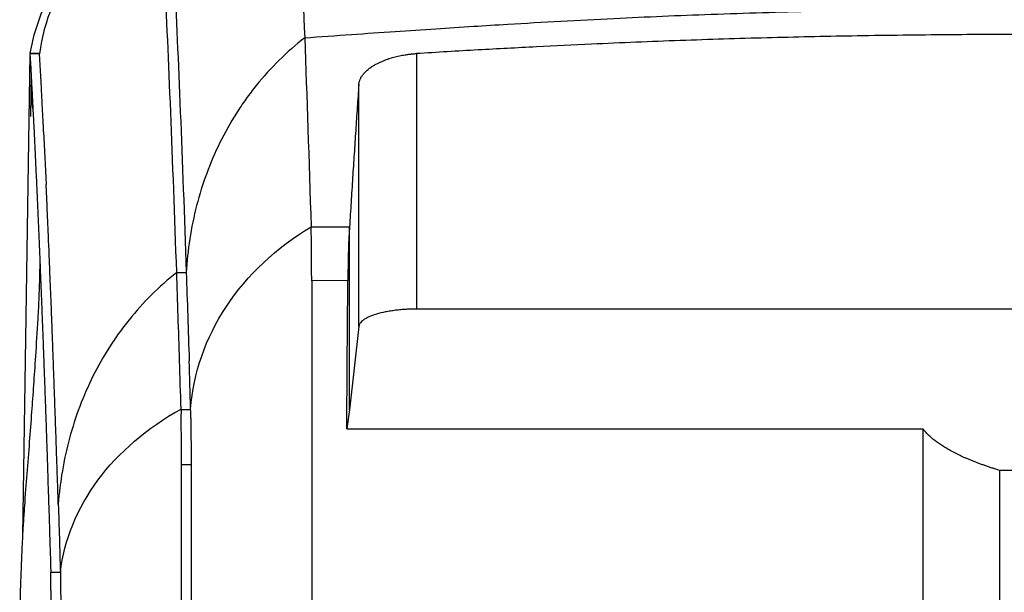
# Model space of a CAD drawing. Header units: millimetres. Extents: x -155 to 1130, y -373 to 1265.
# Tile 133 of 198: x 500 to 603, y 571 to 631. Entities that reach past the tile are written whole.
import ezdxf

# ---------------------------------------------------------------- set-up
doc = ezdxf.new("R2010")
doc.units = ezdxf.units.MM

msp = doc.modelspace()

# ---------------------------------------------------------------- linework, layer by layer
at = {"color": 7, "linetype": 'Continuous', "lineweight": 25}
for p, q in [((501.34, 627.11), (500.57, 576.95)), ((502.34, 627.11), (501.34, 627.11)), ((501.38, 627.15), (502.38, 627.15)), ((541.57, 627.12), (541.57, 600.52)), ((535.57, 598.71), (535.57, 623.89)), ((534.61, 590.05), (534.61, 609.09)), ((516.62, 604.32), (517.61, 604.32)), ((534.43, 603.49), (530.67, 603.46)), ((686.84, 600.52), (541.57, 600.52)), ((535.57, 598.71), (534.61, 590.05)), ((517.07, 590.08), (518.07, 590.08)), ((534.61, 590.05), (534.33, 588.05)), ((518.13, 584.31), (517.13, 584.31)), ((606.97, 583.73), (602.28, 583.73)), ((503.51, 573.13), (504.51, 573.13))]:
    msp.add_line(p, q, dxfattribs=at)
for points in [[(528.68, 657.02), (529.11, 649.17), (529.53, 639.73), (529.94, 628.77)], [(514.89, 644.17), (511.4, 642.21), (505.5, 637.09), (502.78, 630.49), (502.34, 627.11)], [(516.62, 604.32), (516.21, 616.24), (515.79, 626.63), (515.36, 635.4)], [(516.35, 635.4), (516.79, 626.63), (517.21, 616.24), (517.61, 604.32)], [(529.94, 628.77), (530.16, 622.67), (530.39, 616.11), (530.61, 609.09)], [(502.77, 618.98), (502.86, 617.22), (502.95, 615.39), (503.03, 613.5)], [(518.07, 590.12), (518.35, 593.85), (520.91, 601.21), (526.99, 606.92), (530.61, 609.09)], [(530.61, 609.09), (531.94, 609.09), (533.27, 609.09), (534.61, 609.09)], [(516.92, 595.15), (516.82, 598.3), (516.72, 601.36), (516.62, 604.32)], [(517.61, 604.32), (517.72, 601.36), (517.82, 598.3), (517.92, 595.15)], [(517.07, 590.12), (517.02, 591.82), (516.97, 593.5), (516.92, 595.15)], [(518.07, 590.12), (518.02, 591.82), (517.97, 593.5), (517.92, 595.15)], [(517.07, 590.08), (517.07, 590.09), (517.07, 590.1), (517.07, 590.12)], [(517.07, 590.08), (517.07, 589.94), (517.08, 589.79), (517.08, 589.62)], [(518.07, 590.12), (518.07, 590.1), (518.07, 590.09), (518.07, 590.08)], [(518.09, 589.18), (518.08, 589.52), (518.08, 589.82), (518.07, 590.08)], [(602.28, 583.73), (602.27, 555.58), (602.27, 527.27), (602.27, 498.94)], [(504.29, 580.21), (504.37, 577.9), (504.44, 575.54), (504.51, 573.13)]]:
    msp.add_open_spline(points, degree=3, dxfattribs=at)
for points, knots in [([(501.38, 627.15), (501.67, 628.88), (502.18, 630.56), (503.29, 633), (503.71, 633.8), (504.67, 635.38), (505.2, 636.14), (506.94, 638.33), (508.29, 639.68), (510.22, 641.23), (510.62, 641.53), (511.43, 642.12), (511.85, 642.4), (513.12, 643.22), (514.01, 643.74), (514.93, 644.21)], [0, 0, 0, 0, 0.25, 0.25, 0.375, 0.375, 0.5, 0.5, 0.75, 0.75, 0.8125, 0.8125, 0.875, 0.875, 1, 1, 1, 1]), ([(529.94, 628.77), (531.56, 628.88), (534.7, 629.11), (539.26, 629.43), (543.49, 629.71), (547.39, 629.96), (553.57, 630.34), (561.81, 630.79), (572.44, 631.25), (582.87, 631.56), (592.28, 631.73), (600.48, 631.82), (607.54, 631.86), (612.25, 631.86), (614.6, 631.86)], [0, 0, 0, 0, 0.057667, 0.11156, 0.161618, 0.207784, 0.250004, 0.380674, 0.499999, 0.626445, 0.749996, 0.833292, 0.916659, 1, 1, 1, 1]), ([(529.94, 628.77), (529, 628.04), (528.11, 627.25), (526.43, 625.6), (525.64, 624.72), (524.53, 623.34), (524.17, 622.87), (523.48, 621.91), (523.15, 621.42), (522.2, 619.92), (521.63, 618.9), (520.09, 615.76), (519.28, 613.58), (518.4, 610.17), (518.16, 609), (517.8, 606.67), (517.68, 605.5), (517.61, 604.32)], [0, 0, 0, 0, 0.125, 0.125, 0.25, 0.25, 0.3125, 0.3125, 0.375, 0.375, 0.5, 0.5, 0.75, 0.75, 0.875, 0.875, 1, 1, 1, 1]), ([(614.6, 629.15), (612.91, 629.15), (609.64, 629.14), (604.9, 629.13), (600.5, 629.11), (594.54, 629.06), (587.1, 628.97), (578, 628.77), (568.97, 628.49), (560.97, 628.16), (553.96, 627.82), (547.88, 627.5), (543.71, 627.25), (541.57, 627.12)], [0, 0, 0, 0, 0.0694882, 0.1343179, 0.1944892, 0.2500027, 0.3789703, 0.5000004, 0.623658, 0.7499959, 0.8286478, 0.9119819, 1, 1, 1, 1]), ([(501.34, 627.11), (501.35, 626.88), (501.38, 626.43), (501.42, 625.74), (501.46, 625.05), (501.49, 624.35), (501.53, 623.64), (501.57, 622.93), (501.61, 622.21), (501.64, 621.49), (501.68, 620.76), (501.72, 620.03), (501.76, 619.29), (501.79, 618.54), (501.83, 617.79), (501.87, 617.04), (501.9, 616.28), (501.94, 615.51), (501.97, 614.74), (502.01, 613.97), (502.05, 613.19), (502.08, 612.41), (502.12, 611.62), (502.15, 610.83), (502.19, 610.03), (502.22, 609.23), (502.25, 608.43), (502.29, 607.62), (502.32, 606.81), (502.36, 605.99), (502.39, 605.17), (502.42, 604.35), (502.46, 603.52), (502.49, 602.69), (502.52, 601.86), (502.56, 601.02), (502.59, 600.18), (502.62, 599.34), (502.65, 598.5), (502.69, 597.65), (502.72, 596.8), (502.75, 595.95), (502.78, 595.09), (502.81, 594.23), (502.84, 593.37), (502.88, 592.51), (502.91, 591.64), (502.94, 590.78), (502.97, 589.91), (503, 589.04), (503.03, 588.17), (503.06, 587.29), (503.09, 586.42), (503.12, 585.54), (503.15, 584.66), (503.18, 583.78), (503.2, 582.9), (503.23, 582.01), (503.26, 581.13), (503.29, 580.24), (503.32, 579.36), (503.35, 578.47), (503.38, 577.58), (503.4, 576.69), (503.43, 575.81), (503.46, 574.92), (503.49, 574.03), (503.5, 573.43), (503.51, 573.13)], [0, 0, 0, 0, 0.017077, 0.034097, 0.051061, 0.067967, 0.084817, 0.101609, 0.118344, 0.135022, 0.151641, 0.168204, 0.184708, 0.201154, 0.217541, 0.233871, 0.250142, 0.266354, 0.282508, 0.298602, 0.314638, 0.330615, 0.346532, 0.36239, 0.378189, 0.393927, 0.409607, 0.425226, 0.440786, 0.456285, 0.471725, 0.487104, 0.502423, 0.517681, 0.532879, 0.548017, 0.563093, 0.578109, 0.593064, 0.607959, 0.622792, 0.637564, 0.652275, 0.666925, 0.681514, 0.696041, 0.710507, 0.724911, 0.739254, 0.753535, 0.767754, 0.781912, 0.796008, 0.810042, 0.824014, 0.837924, 0.851773, 0.865559, 0.879283, 0.892945, 0.906545, 0.920082, 0.933558, 0.946971, 0.960322, 0.97361, 0.986836, 1, 1, 1, 1]), ([(502.77, 618.98), (502.76, 619.27), (502.73, 619.83), (502.69, 620.67), (502.64, 621.5), (502.6, 622.32), (502.56, 623.14), (502.52, 623.95), (502.47, 624.75), (502.43, 625.54), (502.38, 626.33), (502.35, 626.85), (502.34, 627.11)], [0, 0, 0, 0, 0.097979, 0.196411, 0.295293, 0.394626, 0.494407, 0.594636, 0.69531, 0.79643, 0.897994, 1, 1, 1, 1]), ([(535.57, 623.89), (535.58, 623.93), (535.58, 624.01), (535.61, 624.14), (535.64, 624.26), (535.69, 624.38), (535.74, 624.51), (535.8, 624.63), (535.87, 624.75), (535.96, 624.87), (536.09, 625.04), (536.3, 625.27), (536.6, 625.53), (536.93, 625.77), (537.43, 626.07), (538.03, 626.35), (538.7, 626.6), (539.23, 626.75), (539.79, 626.89), (540.31, 626.99), (540.78, 627.05), (541.17, 627.1), (541.44, 627.12), (541.57, 627.12)], [0, 0, 0, 0, 0.028124, 0.056102, 0.083968, 0.111756, 0.139502, 0.16724, 0.195007, 0.222837, 0.250767, 0.317542, 0.38393, 0.442567, 0.500671, 0.630888, 0.691547, 0.75148, 0.815128, 0.878125, 0.919011, 0.959562, 1, 1, 1, 1]), ([(501.46, 624.78), (501.46, 624.28), (501.44, 622.87), (501.41, 621.46), (501.39, 620.56)], [0, 0, 0, 0, 0.3556359, 1, 1, 1, 1]), ([(535.57, 623.89), (535.55, 623.5), (535.49, 622.71), (535.41, 621.52), (535.33, 620.32), (535.25, 619.11), (535.17, 617.9), (535.09, 616.67), (535.01, 615.43), (534.93, 614.18), (534.85, 612.92), (534.77, 611.66), (534.69, 610.38), (534.63, 609.52), (534.61, 609.09)], [0, 0, 0, 0, 0.083241, 0.166494, 0.24976, 0.333042, 0.41634, 0.499655, 0.58299, 0.666345, 0.749723, 0.833123, 0.916549, 1, 1, 1, 1]), ([(501.45, 622.83), (501.48, 622.41), (501.52, 621.92), (501.6, 621.47), (501.62, 621.4)], [0, 0, 0, 0, 0.841522, 1, 1, 1, 1]), ([(504.29, 580.21), (504.28, 580.59), (504.26, 581.36), (504.22, 582.5), (504.18, 583.64), (504.14, 584.78), (504.1, 585.91), (504.07, 587.04), (504.03, 588.17), (503.99, 589.28), (503.95, 590.4), (503.91, 591.51), (503.87, 592.62), (503.83, 593.72), (503.79, 594.81), (503.75, 595.9), (503.71, 596.99), (503.67, 598.07), (503.63, 599.14), (503.59, 600.21), (503.55, 601.28), (503.51, 602.33), (503.46, 603.38), (503.42, 604.43), (503.38, 605.46), (503.34, 606.49), (503.29, 607.52), (503.25, 608.53), (503.21, 609.54), (503.16, 610.54), (503.12, 611.54), (503.08, 612.53), (503.05, 613.18), (503.03, 613.5)], [0, 0, 0, 0, 0.030273, 0.060681, 0.091223, 0.121899, 0.152709, 0.183653, 0.21473, 0.245941, 0.277285, 0.308762, 0.340372, 0.372114, 0.403988, 0.435994, 0.468132, 0.500401, 0.532801, 0.565333, 0.597994, 0.630786, 0.663708, 0.696759, 0.72994, 0.76325, 0.796688, 0.830255, 0.86395, 0.897772, 0.931721, 0.965797, 1, 1, 1, 1]), ([(530.67, 603.46), (530.67, 604.05), (530.66, 604.62), (530.66, 605.72), (530.65, 606.24), (530.64, 607.69), (530.63, 608.51), (530.61, 609.09)], [0, 0, 0, 0, 0.25, 0.25, 0.5, 0.5, 1, 1, 1, 1]), ([(534.61, 609.09), (534.6, 609.04), (534.6, 608.95), (534.59, 608.8), (534.58, 608.64), (534.57, 608.48), (534.56, 608.3), (534.55, 608.12), (534.53, 607.82), (534.51, 607.37), (534.49, 606.71), (534.47, 605.97), (534.46, 605.24), (534.45, 604.6), (534.44, 604.05), (534.44, 603.68), (534.43, 603.49)], [0, 0, 0, 0, 0.039548, 0.078981, 0.118349, 0.157698, 0.197078, 0.236537, 0.276121, 0.387952, 0.499924, 0.62874, 0.757691, 0.838398, 0.919031, 1, 1, 1, 1]), ([(502.38, 605.62), (502.38, 605.59), (502.38, 605.55), (502.37, 605.43), (502.37, 605.3), (502.37, 605.15), (502.36, 604.91), (502.35, 604.46), (502.34, 603.85), (502.31, 602.95), (502.26, 601.45), (502.13, 598.88), (501.92, 595.7), (501.71, 592.53), (501.5, 589.66), (501.28, 586.68), (501.02, 583.5), (500.81, 580.68), (500.66, 578.44), (500.56, 576.82), (500.49, 575.24), (500.41, 573.4), (500.34, 571.41), (500.3, 569.58), (500.28, 568.42), (500.28, 567.7), (500.28, 567.51)], [0, 0, 0, 0, 0.00285, 0.005115, 0.007186, 0.00928, 0.011604, 0.017495, 0.031211, 0.04935, 0.078845, 0.133809, 0.235685, 0.324719, 0.416501, 0.524184, 0.634783, 0.737463, 0.784471, 0.827089, 0.865425, 0.90232, 0.944608, 0.968309, 0.992012, 1, 1, 1, 1]), ([(516.62, 604.32), (515.7, 603.6), (514.82, 602.82), (513.17, 601.18), (512.39, 600.31), (511.3, 598.95), (510.94, 598.49), (510.26, 597.54), (509.93, 597.05), (508.99, 595.58), (508.42, 594.57), (506.88, 591.48), (506.07, 589.33), (505.16, 585.97), (504.91, 584.82), (504.52, 582.53), (504.38, 581.37), (504.29, 580.21)], [0, 0, 0, 0, 0.125, 0.125, 0.25, 0.25, 0.3125, 0.3125, 0.375, 0.375, 0.5, 0.5, 0.75, 0.75, 0.875, 0.875, 1, 1, 1, 1]), ([(530.67, 603.46), (530.67, 595.01), (530.67, 586.55), (530.67, 569.59), (530.67, 561.1), (530.67, 544.08), (530.67, 535.55), (530.67, 522.74), (530.67, 518.47), (530.67, 512.05), (530.67, 509.91), (530.67, 506.69), (530.67, 505.62), (530.67, 504.02), (530.67, 503.48), (530.67, 502.41), (530.67, 501.87), (530.67, 501.34)], [0, 0, 0, 0, 0.25, 0.25, 0.5, 0.5, 0.75, 0.75, 0.875, 0.875, 0.9375, 0.9375, 0.96875, 0.96875, 0.984375, 0.984375, 1, 1, 1, 1]), ([(534.33, 588.05), (534.33, 588.78), (534.34, 590.24), (534.35, 592.44), (534.37, 594.64), (534.38, 596.84), (534.4, 599.05), (534.42, 601.27), (534.43, 602.75), (534.43, 603.49)], [0, 0, 0, 0, 0.141581, 0.283584, 0.42601, 0.568862, 0.712143, 0.855855, 1, 1, 1, 1]), ([(541.57, 600.52), (541.5, 600.52), (541.35, 600.52), (541.14, 600.52), (540.92, 600.51), (540.71, 600.51), (540.38, 600.49), (539.94, 600.46), (539.39, 600.4), (538.86, 600.32), (538.16, 600.2), (537.37, 600.01), (536.72, 599.76), (536.3, 599.55), (536.05, 599.39), (535.85, 599.22), (535.72, 599.07), (535.64, 598.94), (535.59, 598.82), (535.58, 598.75), (535.57, 598.71)], [0, 0, 0, 0, 0.022871, 0.045705, 0.068535, 0.091393, 0.114311, 0.174815, 0.235521, 0.298778, 0.362335, 0.492653, 0.624195, 0.689137, 0.754383, 0.81728, 0.88039, 0.920243, 0.960069, 1, 1, 1, 1]), ([(504.51, 573.13), (504.91, 576.49), (507.59, 583.07), (513.55, 588.17), (517.07, 590.12), (517.07, 590.12), (517.07, 590.12), (517.07, 590.12)], [0, 0, 0, 0, 0.5, 1, 1, 1, 1.000004, 1.000004, 1.000004, 1.000004]), ([(517.13, 584.31), (517.13, 584.83), (517.12, 585.35), (517.11, 586.35), (517.11, 586.83), (517.1, 588.19), (517.09, 588.99), (517.08, 589.62)], [0, 0, 0, 0, 0.25, 0.25, 0.5, 0.5, 1, 1, 1, 1]), ([(518.09, 589.18), (518.09, 588.56), (518.1, 587.81), (518.11, 586.57), (518.12, 586.13), (518.12, 585.24), (518.13, 584.78), (518.13, 584.31)], [0, 0, 0, 0, 0.5, 0.5, 0.75, 0.75, 1, 1, 1, 1]), ([(534.33, 588.05), (544.44, 588.05), (564.42, 588.05), (584.41, 588.05), (594.28, 588.05)], [0, 0, 0, 0, 0.506148, 1, 1, 1, 1]), ([(594.28, 588.05), (594.28, 587.25), (594.28, 585.64), (594.28, 583.23), (594.28, 580.82), (594.28, 578.41), (594.28, 576), (594.28, 573.59), (594.28, 571.19), (594.28, 568.78), (594.28, 566.38), (594.28, 563.98), (594.28, 561.57), (594.28, 559.17), (594.27, 556.78), (594.27, 554.38), (594.27, 551.98), (594.27, 549.59), (594.27, 547.19), (594.28, 541.98), (594.28, 533.94), (594.28, 524.89), (594.27, 517.65), (594.27, 512.85), (594.28, 508.65), (594.28, 505.03), (594.27, 502.58), (594.27, 501.34)], [0, 0, 0, 0, 0.028016, 0.056001, 0.083958, 0.111885, 0.139785, 0.167656, 0.1955, 0.223317, 0.251108, 0.278872, 0.306611, 0.334325, 0.362014, 0.389679, 0.417321, 0.444939, 0.472535, 0.500109, 0.625289, 0.750162, 0.812296, 0.875119, 0.915637, 0.957264, 1, 1, 1, 1]), ([(602.28, 583.73), (602.14, 583.77), (601.88, 583.85), (601.5, 583.98), (601.12, 584.1), (600.75, 584.23), (600.39, 584.36), (600.04, 584.49), (599.7, 584.62), (599.36, 584.75), (599.03, 584.89), (598.72, 585.02), (598.41, 585.16), (598.11, 585.3), (597.81, 585.45), (597.53, 585.59), (597.18, 585.78), (596.77, 586.01), (596.33, 586.28), (595.91, 586.56), (595.52, 586.85), (595.16, 587.14), (594.84, 587.44), (594.54, 587.74), (594.36, 587.95), (594.28, 588.05)], [0, 0, 0, 0, 0.033685, 0.067296, 0.100842, 0.134335, 0.167783, 0.201198, 0.234589, 0.267967, 0.301343, 0.334726, 0.368127, 0.401558, 0.435029, 0.46855, 0.502134, 0.563367, 0.624755, 0.686362, 0.748256, 0.810501, 0.873163, 0.936308, 1, 1, 1, 1]), ([(517.13, 502.04), (517.13, 515.8), (517.13, 529.56), (517.13, 550.14), (517.13, 560.42), (517.13, 572.38), (517.13, 577.5), (517.13, 580.05), (517.13, 580.91), (517.13, 582.18), (517.13, 582.61), (517.13, 583.46), (517.13, 583.89), (517.13, 584.31)], [0, 0, 0, 0, 0.5, 0.5, 0.75, 0.875, 0.9375, 0.9375, 0.96875, 0.96875, 0.984375, 0.984375, 1, 1, 1, 1]), ([(518.13, 584.31), (518.13, 583.88), (518.13, 583.46), (518.13, 582.61), (518.13, 581.33), (518.13, 578.35), (518.13, 572.38), (518.13, 560.42), (518.13, 550.14), (518.13, 536.42), (518.13, 526.12), (518.13, 515.8), (518.13, 508.92), (518.13, 505.48), (518.13, 502.04)], [0, 0, 0, 0, 0.015625, 0.015625, 0.03125, 0.0625, 0.125, 0.25, 0.5, 0.5, 0.75, 0.875, 0.875, 1, 1, 1, 1]), ([(503.57, 567.1), (503.57, 567.2), (503.57, 567.39), (503.57, 567.67), (503.57, 567.95), (503.57, 568.23), (503.56, 568.5), (503.56, 568.77), (503.56, 569.04), (503.56, 569.31), (503.55, 569.57), (503.55, 569.83), (503.55, 570.09), (503.55, 570.34), (503.54, 570.66), (503.54, 571.04), (503.53, 571.46), (503.53, 571.85), (503.53, 572.22), (503.52, 572.55), (503.52, 572.86), (503.52, 573.04), (503.51, 573.13)], [0, 0, 0, 0, 0.038423, 0.07667, 0.114788, 0.152825, 0.19083, 0.228854, 0.26695, 0.305172, 0.343573, 0.382207, 0.421127, 0.460382, 0.50002, 0.573303, 0.645404, 0.716653, 0.787392, 0.857971, 0.928732, 1, 1, 1, 1]), ([(504.51, 573.13), (504.52, 572.52), (504.53, 571.63), (504.55, 570.07), (504.55, 569.51), (504.56, 568.63), (504.56, 568.33), (504.57, 567.72), (504.57, 567.41), (504.57, 567.1)], [0, 0, 0, 0, 0.5, 0.5, 0.75, 0.75, 0.875, 0.875, 1, 1, 1, 1])]:
    msp.add_open_spline(points, degree=3, knots=knots, dxfattribs=at)

doc.saveas('drawing.dxf')
